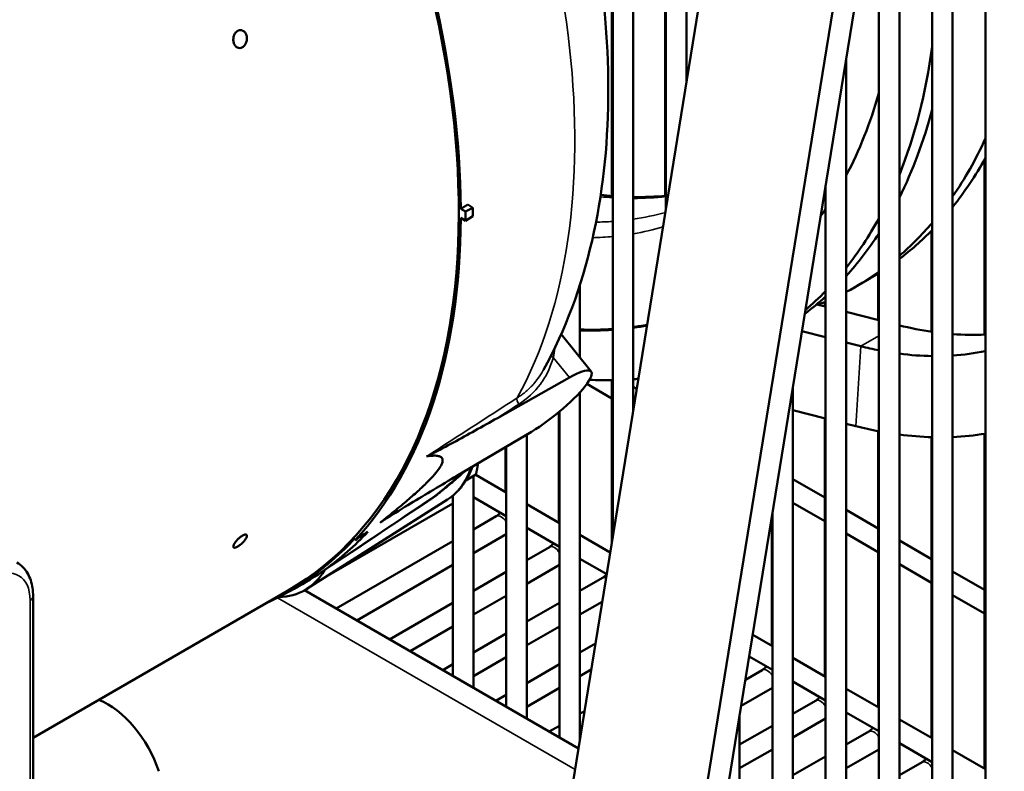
# Model space of a CAD drawing. Header units: inches. Extents: x 1 to 237, y 4 to 150.
# Tile 200 of 237: x 218.14 to 223.8, y 62.11 to 66.44. Entities that reach past the tile are written whole.
import ezdxf

# ---------------------------------------------------------------- set-up
doc = ezdxf.new("R2010")
doc.units = ezdxf.units.IN
doc.header["$LTSCALE"] = 7
doc.header["$MEASUREMENT"] = 0
doc.layers.add('Visible (ANSI)', color=7, linetype='Continuous', lineweight=50)
doc.layers.add('Visible Narrow (ANSI)', color=7, linetype='Continuous', lineweight=35)

msp = doc.modelspace()

# ---------------------------------------------------------------- linework, layer by layer
at = {"layer": 'Visible (ANSI)'}
for p, q in [((221.9764, 66.0744), (221.9764, 75.1257)), ((221.0566, 60.4023), (223.0703, 72.8198)), ((221.8935, 60.038), (223.9072, 72.4555)), ((223.7774, 72.4116), (221.7637, 59.994)), ((223.6957, 60.895), (223.6957, 71.151)), ((223.5075, 61.0036), (223.5075, 69.991)), ((223.3894, 61.0718), (223.3894, 69.2626)), ((221.8583, 65.3461), (221.8583, 69.1773)), ((221.6702, 64.186), (221.6702, 68.8535)), ((221.5521, 63.4577), (221.5521, 68.7859)), ((223.2013, 61.1804), (223.2013, 68.1026)), ((221.548, 67.341), (221.548, 65.4242)), ((223.0832, 61.2486), (223.0832, 67.3742)), ((221.8543, 67.0921), (221.8543, 65.4253)), ((222.8951, 61.3572), (222.8951, 66.2142)), ((223.6916, 65.6344), (223.6916, 64.6269)), ((222.777, 61.4254), (222.777, 65.4859)), ((220.7183, 65.3742), (220.7487, 65.3566)), ((220.7063, 65.3339), (220.6781, 65.3501)), ((220.7487, 65.3566), (220.7063, 65.3339)), ((220.7063, 65.3339), (220.7063, 65.2814)), ((220.7063, 65.2814), (220.7487, 65.3077)), ((220.7487, 65.3077), (220.7487, 65.3566)), ((220.6781, 65.2977), (220.7063, 65.2814)), ((223.3854, 65.2232), (223.3854, 64.6433)), ((223.0792, 64.9777), (223.0792, 64.7109)), ((221.364, 64.4937), (221.364, 64.9139)), ((222.9534, 64.904), (223.0329, 64.9499)), ((222.777, 64.7876), (222.7255, 64.8007)), ((222.7729, 64.8142), (222.7729, 64.7887)), ((223.0832, 64.7098), (222.8951, 64.7576)), ((221.2557, 64.6283), (221.4281, 64.4138)), ((222.777, 64.6114), (222.6408, 64.646)), ((222.9803, 64.5598), (222.8951, 64.5814)), ((221.1542, 64.4233), (221.1542, 64.4233)), ((220.8889, 64.1466), (221.3037, 64.3799)), ((221.4037, 64.3433), (221.548, 64.26)), ((221.548, 64.3646), (221.548, 63.4328)), ((221.364, 62.2977), (221.364, 64.2949)), ((221.6702, 64.3258), (221.6909, 64.3139)), ((222.5889, 61.534), (222.5889, 64.3258)), ((221.2418, 64.1801), (221.2418, 63.5446)), ((221.2458, 62.3094), (221.2458, 64.1835)), ((221.6702, 64.1894), (221.6707, 64.1892)), ((222.777, 64.1442), (222.5889, 64.192)), ((222.7729, 64.1453), (222.7729, 62.6606)), ((222.951, 64.1), (222.8951, 64.1142)), ((221.0846, 64.0682), (220.655, 63.8139)), ((223.0792, 64.0714), (223.0792, 62.4838)), ((223.6916, 64.0561), (223.6916, 62.1302)), ((221.0577, 62.418), (221.0577, 64.0523)), ((223.3854, 64.0368), (223.3854, 62.307)), ((220.9356, 63.98), (220.9356, 63.7214)), ((220.9396, 62.4862), (220.9396, 63.9824)), ((220.7658, 63.8214), (220.708, 63.788)), ((220.7515, 62.5948), (220.7515, 63.8131)), ((220.7642, 63.8204), (220.9396, 63.7191)), ((222.5889, 63.7954), (222.7729, 63.6891)), ((220.6016, 63.678), (219.7937, 63.1644)), ((220.5392, 63.7056), (220.5392, 63.7056)), ((220.6334, 62.663), (220.6334, 63.7011)), ((220.7515, 63.6913), (220.9396, 63.5827)), ((222.5889, 63.659), (222.7729, 63.5528)), ((220.6334, 63.6553), (219.899, 63.2313)), ((221.0577, 63.6509), (221.2458, 63.5423)), ((222.8951, 63.6186), (223.0792, 63.5123)), ((220.8816, 63.5814), (220.7515, 63.5063)), ((222.4667, 63.5725), (222.4667, 62.8374)), ((222.4708, 61.6022), (222.4708, 63.5975)), ((221.0577, 63.5145), (221.2458, 63.4059)), ((220.6334, 63.4381), (219.9621, 63.0505)), ((220.9396, 63.4785), (220.7515, 63.3699)), ((221.364, 63.4741), (221.5384, 63.3734)), ((222.8951, 63.4822), (223.0792, 63.376)), ((223.2013, 63.4418), (223.3854, 63.3355)), ((221.1878, 63.4046), (221.0577, 63.3295)), ((221.364, 63.3377), (221.5182, 63.2487)), ((220.6334, 63.3017), (220.0802, 62.9823)), ((221.2458, 63.3017), (221.0577, 63.1931)), ((223.2013, 63.3054), (223.3854, 63.1992)), ((223.5075, 63.265), (223.6916, 63.1587)), ((220.9396, 63.2613), (220.7515, 63.1527)), ((221.494, 63.2278), (221.364, 63.1527)), ((219.6822, 63.1534), (218.2185, 62.3083)), ((219.6412, 63.1224), (219.7204, 63.1648)), ((221.3556, 62.246), (219.7796, 63.1559)), ((218.2185, 59.84), (218.2185, 63.1223)), ((220.9396, 63.1249), (220.7515, 63.0163)), ((223.5075, 63.1286), (223.6916, 63.0224)), ((220.6334, 63.0845), (220.2684, 62.8737)), ((221.2458, 63.0845), (221.0577, 62.9759)), ((221.4925, 63.0905), (221.364, 63.0163)), ((220.6334, 62.9481), (220.3865, 62.8055)), ((221.2458, 62.9481), (221.0577, 62.8395)), ((220.9396, 62.9077), (220.7515, 62.7991)), ((222.3577, 62.9003), (222.4708, 62.8351)), ((221.4537, 62.8509), (221.364, 62.7991)), ((220.9396, 62.7713), (220.7515, 62.6627)), ((222.3375, 62.7756), (222.4708, 62.6987)), ((222.5889, 62.7669), (222.777, 62.6583)), ((220.6334, 62.7309), (220.5746, 62.6969)), ((221.2458, 62.7309), (221.0577, 62.6223)), ((221.4293, 62.7004), (221.364, 62.6627)), ((222.4127, 62.6974), (222.3157, 62.6414)), ((221.2458, 62.5945), (221.0577, 62.4859)), ((222.4708, 62.5945), (222.2913, 62.4909)), ((222.5889, 62.6305), (222.777, 62.5219)), ((222.8951, 62.5901), (223.0832, 62.4815)), ((220.9396, 62.5541), (220.8808, 62.5201)), ((222.7189, 62.5206), (222.5889, 62.4455)), ((221.3904, 62.4607), (221.364, 62.4455)), ((222.2826, 61.7108), (222.2826, 62.4374)), ((222.777, 62.4177), (222.5889, 62.3091)), ((222.8951, 62.4537), (223.0832, 62.3451)), ((223.2013, 62.4133), (223.3894, 62.3047)), ((221.2458, 62.3773), (221.187, 62.3433)), ((222.4708, 62.3773), (222.2826, 62.2687)), ((221.366, 62.3103), (221.364, 62.3091)), ((223.0252, 62.3438), (222.8951, 62.2687)), ((223.2013, 62.2769), (223.3894, 62.1683)), ((222.4708, 62.2409), (222.2826, 62.1323)), ((222.777, 62.2005), (222.5889, 62.0919)), ((223.0832, 62.2409), (222.8951, 62.1323)), ((223.5075, 62.2365), (223.6957, 62.1279)), ((223.3314, 62.167), (223.2013, 62.0919))]:
    msp.add_line(p, q, dxfattribs=at)
for centre, major_axis, ratio, start_param, end_param in [((217.3044, 67.2717), (2.3777, -4.1184), 0.57735, 0, 2.86464), ((217.3044, 67.2717), (2.3856, -4.1321), 0.57735, 0.792125, 1.395003), ((219.9767, 68.8146), (-2.4375, 4.2219), 0.57735, 3.565697, 3.785538), ((219.9767, 68.8146), (2.2812, -3.9512), 0.57735, 0.345023, 0.512158), ((220.0563, 68.8605), (2.4375, -4.2219), 0.57735, 0.363622, 0.527528), ((220.5159, 69.1259), (2.4375, -4.2219), 0.57735, 0.265491, 0.388947), ((220.5954, 69.1718), (2.4375, -4.2219), 0.57735, 0.220771, 0.332906), ((219.9767, 68.8146), (2.2812, -3.9512), 0.57735, 0.247939, 0.265726), ((217.3044, 67.2717), (2.3856, -4.1321), 0.57735, 0.175793, 0.778671), ((219.9767, 68.8146), (2.4375, -4.2219), 0.57735, 0.224176, 0.33708), ((220.5159, 69.1259), (2.4375, -4.2219), 0.57735, 0.107719, 0.200199), ((220.0563, 68.8605), (2.4375, -4.2219), 0.57735, 0.182205, 0.286479), ((220.5954, 69.1718), (2.4375, -4.2219), 0.57735, 0.071711, 0.15965), ((220.5159, 69.1259), (2.4375, -4.2219), 0.57735, 6.259546, 6.337973), ((220.5954, 69.1718), (2.4375, -4.2219), 0.57735, 0, 0.020842), ((219.9767, 68.8146), (2.4375, -4.2219), 0.57735, 0.106915, 0.162759), ((220.0563, 68.8605), (2.4375, -4.2219), 0.57735, 0.069471, 0.124213), ((220.5159, 69.1259), (2.4375, -4.2219), 0.57735, 6.196923, 6.213204), ((219.9856, 68.8197), (2.2812, -3.9512), 0.57735, 6.047185, 6.076709), ((219.9767, 68.8146), (2.2812, -3.9512), 0.57735, 6.050401, 6.079768), ((222.5373, 67.7611), (-1.7175, 2.9748), 0.57735, 2.633119, 2.71467), ((219.9856, 68.8197), (2.2812, -3.9512), 0.57735, 5.939241, 6.004795), ((219.9767, 68.8146), (2.2812, -3.9512), 0.57735, 5.942273, 6.007932), ((222.5373, 67.7611), (1.7175, -2.9748), 0.57735, 5.90873, 5.994938), ((222.3253, 67.6387), (-1.7175, 2.9748), 0.57735, 2.629229, 2.673515), ((222.3253, 67.6387), (1.7175, -2.9748), 0.57735, 5.866751, 5.951269), ((222.3253, 67.6387), (1.7175, -2.9748), 0.57735, 6.006124, 6.09722), ((221.1865, 64.2196), (0.2416, 0.1942), 0.211325, 4.115381, 7.187161), ((219.9767, 68.8146), (2.4375, -4.2219), 0.57735, 5.929421, 5.972409), ((219.9767, 68.8146), (2.4375, -4.2219), 0.57735, 6.011329, 6.02142), ((222.2121, 67.5733), (-1.9375, 3.3558), 0.57735, 2.629229, 2.67973), ((222.2121, 67.5733), (1.9375, -3.3558), 0.57735, 5.990237, 6.069938), ((222.2121, 67.5733), (1.9375, -3.3558), 0.57735, 5.867155, 5.941927), ((217.3822, 67.3166), (2.3828, -4.1271), 0.57735, 0.059019, 0.175297), ((74.478, -75.8309), (264.3379, 200.5312), 0.08679, 0.922843, 0.923175), ((217.3044, 67.2717), (2.3813, -4.1246), 0.57735, 6.228394, 6.459141), ((219.6872, 63.1447), (-0.4186, 0.725), 0.57735, 4.793426, 4.803794), ((219.3509, 63.9067), (0.4323, -0.7487), 0.57735, 5.975658, 6.596072), ((217.3822, 67.3166), (2.3828, -4.1271), 0.57735, 6.264668, 6.342204), ((219.9332, 63.2269), (-0.0301, 0.0522), 0.577323, 0.059194, 0.31306), ((218.6471, 62.1263), (0.2296, -0.3977), 0.57735, 1.22173, 2.514873)]:
    msp.add_ellipse(centre, major_axis=major_axis, ratio=ratio, start_param=start_param, end_param=end_param, dxfattribs=at)
for points, knots in [([(221.1542, 64.4233), (221.281, 64.6532), (221.3726, 64.9037), (221.4939, 65.4292), (221.5238, 65.7045), (221.5297, 66.271), (221.5056, 66.5623), (221.4085, 67.1521), (221.3355, 67.4507), (221.145, 68.0452), (221.0276, 68.3411), (220.8907, 68.6303)], [4.262407, 4.262407, 4.262407, 4.262407, 4.481409, 4.481409, 4.700411, 4.700411, 4.919413, 4.919413, 5.138416, 5.138416, 5.357418, 5.357418, 5.357418, 5.357418]), ([(219.4226, 66.279), (219.418, 66.2764), (219.4127, 66.2747), (219.4023, 66.2743), (219.3971, 66.2756), (219.3882, 66.2802), (219.3839, 66.2839), (219.3768, 66.2933), (219.374, 66.2992), (219.3706, 66.311), (219.3697, 66.3179), (219.37, 66.3317), (219.3713, 66.3387), (219.3754, 66.3509), (219.3784, 66.3569), (219.386, 66.367), (219.3906, 66.371), (219.3952, 66.3736), (219.3999, 66.3763), (219.4051, 66.378), (219.4156, 66.3784), (219.4208, 66.3771), (219.4298, 66.3725), (219.4342, 66.3688), (219.4414, 66.3593), (219.4441, 66.3535), (219.4476, 66.3416), (219.4485, 66.3347), (219.4481, 66.3209), (219.4467, 66.314), (219.4426, 66.3018), (219.4395, 66.2958), (219.4318, 66.2857), (219.4272, 66.2817), (219.4226, 66.279)], [-0.3980256, -0.3980256, -0.3980256, -0.3980256, -0.3482724, -0.3482724, -0.2985192, -0.2985192, -0.248766, -0.248766, -0.1990128, -0.1990128, -0.1492596, -0.1492596, -0.0995064, -0.0995064, -0.0497532, -0.0497532, 0, 0, 0, 0.0497532, 0.0497532, 0.0995064, 0.0995064, 0.1492596, 0.1492596, 0.1990128, 0.1990128, 0.248766, 0.248766, 0.2985192, 0.2985192, 0.3482724, 0.3482724, 0.3980256, 0.3980256, 0.3980256, 0.3980256]), ([(220.8889, 64.1466), (220.8061, 64.1), (220.7154, 64.0496), (220.5997, 63.9865), (220.5479, 63.9585), (220.5069, 63.9375), (220.4985, 63.9333), (220.4875, 63.9282), (220.4835, 63.9264), (220.482, 63.9262)], [-0.7263385, -0.7263385, -0.7263385, -0.7263385, -0.2783077, -0.2783077, -0.0705449, -0.0705449, -0.0288202, -0.0288202, 0, 0, 0, 0]), ([(220.5392, 63.7056), (220.5618, 63.7226), (220.584, 63.74), (220.6277, 63.7757), (220.6492, 63.7939), (220.6815, 63.8225), (220.6925, 63.8325), (220.7035, 63.8426)], [3.99702057, 3.99702057, 3.99702057, 3.99702057, 4.02060529, 4.02060529, 4.04419001, 4.04419001, 4.05663066, 4.05663066, 4.05663066, 4.05663066]), ([(220.7457, 63.8676), (220.7389, 63.8485), (220.731, 63.8302), (220.7123, 63.7941), (220.7014, 63.7765), (220.677, 63.7437), (220.6635, 63.7285), (220.6342, 63.701), (220.6184, 63.6887), (220.6016, 63.678)], [1.8999254, 1.8999254, 1.8999254, 1.8999254, 2.0022922, 2.0022922, 2.1120279, 2.1120279, 2.2217636, 2.2217636, 2.3314993, 2.3314993, 2.3314993, 2.3314993]), ([(220.2139, 63.5447), (220.2168, 63.5471), (220.2222, 63.5508), (220.2361, 63.5599), (220.246, 63.5663), (220.2934, 63.5964), (220.3496, 63.6307), (220.4742, 63.7064), (220.5693, 63.7632), (220.655, 63.8139)], [-1.472773, -1.472773, -1.472773, -1.472773, -1.414335, -1.414335, -1.329731, -1.329731, -0.908457, -0.908457, 0, 0, 0, 0]), ([(220.9054, 63.6025), (220.9039, 63.6007), (220.9024, 63.599), (220.8968, 63.593), (220.8927, 63.5893), (220.8863, 63.5843), (220.8838, 63.5826), (220.8816, 63.5814)], [2.6471527, 2.6471527, 2.6471527, 2.6471527, 2.7356749, 2.7356749, 2.9733388, 2.9733388, 3.1415927, 3.1415927, 3.1415927, 3.1415927]), ([(219.3952, 63.4073), (219.3906, 63.4046), (219.386, 63.4026), (219.3784, 63.4005), (219.3754, 63.4005), (219.3713, 63.4023), (219.37, 63.4042), (219.3697, 63.4097), (219.3706, 63.4134), (219.374, 63.4213), (219.3768, 63.4261), (219.3839, 63.4361), (219.3882, 63.4413), (219.3971, 63.4507), (219.4023, 63.4555), (219.4127, 63.464), (219.418, 63.4677), (219.4226, 63.4703), (219.4272, 63.473), (219.4318, 63.475), (219.4395, 63.477), (219.4426, 63.4769), (219.4467, 63.4751), (219.4481, 63.4731), (219.4485, 63.4675), (219.4476, 63.4638), (219.4441, 63.4559), (219.4414, 63.4511), (219.4342, 63.4412), (219.4298, 63.4361), (219.4208, 63.4268), (219.4156, 63.422), (219.4051, 63.4136), (219.3999, 63.41), (219.3952, 63.4073)], [-0.3980256, -0.3980256, -0.3980256, -0.3980256, -0.3482724, -0.3482724, -0.2985192, -0.2985192, -0.248766, -0.248766, -0.1990128, -0.1990128, -0.1492596, -0.1492596, -0.0995064, -0.0995064, -0.0497532, -0.0497532, 0, 0, 0, 0.0497532, 0.0497532, 0.0995064, 0.0995064, 0.1492596, 0.1492596, 0.1990128, 0.1990128, 0.248766, 0.248766, 0.2985192, 0.2985192, 0.3482724, 0.3482724, 0.3980256, 0.3980256, 0.3980256, 0.3980256]), ([(221.2116, 63.4257), (221.2101, 63.4239), (221.2086, 63.4222), (221.203, 63.4162), (221.199, 63.4125), (221.1925, 63.4075), (221.19, 63.4058), (221.1878, 63.4046)], [2.6471527, 2.6471527, 2.6471527, 2.6471527, 2.7356749, 2.7356749, 2.9733388, 2.9733388, 3.1415927, 3.1415927, 3.1415927, 3.1415927]), ([(218.2185, 63.1223), (218.2185, 63.1383), (218.2174, 63.154), (218.2129, 63.1845), (218.2094, 63.1993), (218.1999, 63.2277), (218.1938, 63.2413), (218.1787, 63.2668), (218.1697, 63.2786), (218.1489, 63.2996), (218.1371, 63.3088), (218.1243, 63.3162)], [4.712389, 4.712389, 4.712389, 4.712389, 4.8694686, 4.8694686, 5.0265482, 5.0265482, 5.1836279, 5.1836279, 5.3407075, 5.3407075, 5.4977871, 5.4977871, 5.4977871, 5.4977871]), ([(221.5178, 63.2489), (221.5163, 63.2471), (221.5148, 63.2454), (221.5093, 63.2394), (221.5052, 63.2357), (221.4987, 63.2307), (221.4962, 63.229), (221.494, 63.2278)], [2.6471527, 2.6471527, 2.6471527, 2.6471527, 2.7356749, 2.7356749, 2.9733388, 2.9733388, 3.1415927, 3.1415927, 3.1415927, 3.1415927]), ([(222.4365, 62.7185), (222.435, 62.7167), (222.4335, 62.715), (222.428, 62.709), (222.4239, 62.7053), (222.4174, 62.7003), (222.4149, 62.6986), (222.4127, 62.6974)], [2.6471527, 2.6471527, 2.6471527, 2.6471527, 2.7356749, 2.7356749, 2.9733388, 2.9733388, 3.1415927, 3.1415927, 3.1415927, 3.1415927]), ([(222.7427, 62.5417), (222.7413, 62.5399), (222.7397, 62.5382), (222.7342, 62.5322), (222.7301, 62.5285), (222.7237, 62.5235), (222.7211, 62.5218), (222.7189, 62.5206)], [2.6471527, 2.6471527, 2.6471527, 2.6471527, 2.7356749, 2.7356749, 2.9733388, 2.9733388, 3.1415927, 3.1415927, 3.1415927, 3.1415927]), ([(223.049, 62.3649), (223.0475, 62.3631), (223.046, 62.3614), (223.0404, 62.3554), (223.0363, 62.3517), (223.0299, 62.3467), (223.0274, 62.345), (223.0252, 62.3438)], [2.6471527, 2.6471527, 2.6471527, 2.6471527, 2.7356749, 2.7356749, 2.9733388, 2.9733388, 3.1415927, 3.1415927, 3.1415927, 3.1415927]), ([(223.3552, 62.1881), (223.3537, 62.1863), (223.3522, 62.1846), (223.3466, 62.1786), (223.3426, 62.1749), (223.3361, 62.1699), (223.3336, 62.1682), (223.3314, 62.167)], [2.6471527, 2.6471527, 2.6471527, 2.6471527, 2.7356749, 2.7356749, 2.9733388, 2.9733388, 3.1415927, 3.1415927, 3.1415927, 3.1415927])]:
    msp.add_open_spline(points, degree=3, knots=knots, dxfattribs=at)
for points in [[(221.5521, 65.4238), (221.5293, 65.4257), (221.5064, 65.428), (221.4834, 65.4307)], [(221.8583, 65.4257), (221.7971, 65.4196), (221.7344, 65.417), (221.6702, 65.418)], [(220.5392, 63.7056), (220.5395, 63.7058), (220.5397, 63.706), (220.54, 63.7061)]]:
    msp.add_open_spline(points, degree=3, dxfattribs=at)
for points, weights in [([(220.7183, 65.3742), (220.6983, 65.3621), (220.6781, 65.3501)], [1.00000160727, 1.00000117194, 1.0000006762]), ([(220.482, 63.9262), (220.7554, 63.9707), (220.2139, 63.5447)], [1.0012866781, 1.00447729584, 1.0012866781]), ([(220.7658, 63.8214), (220.7735, 63.8564), (220.7774, 63.8863)], [1.65928677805, 1.71921494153, 1.75116111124])]:
    msp.add_rational_spline(points, weights, degree=2, dxfattribs=at)
at = {"layer": 'Visible Narrow (ANSI)'}
for p, q in [((221.1888, 64.7028), (221.1888, 64.7028)), ((223.0832, 64.6192), (222.9803, 64.5598)), ((222.9803, 64.5598), (222.951, 64.1)), ((221.2108, 64.4955), (221.3037, 64.3799)), ((218.2009, 59.8155), (218.2009, 63.0978)), ((221.3358, 62.1243), (219.6233, 63.113))]:
    msp.add_line(p, q, dxfattribs=at)
for centre, major_axis, ratio, start_param, end_param in [((217.9968, 67.6715), (2.36, -4.0876), 0.57735, 0.336427, 1.501713), ((220.4042, 69.0614), (2, -3.4641), 0.57735, 5.888589, 5.915659), ((220.4042, 69.0614), (2, -3.4641), 0.57735, 5.961838, 6.037726), ((220.1679, 68.925), (2, -3.4641), 0.57735, 6.057726, 6.137178), ((220.1679, 68.925), (2, -3.4641), 0.57735, 5.970669, 6.009161), ((220.1077, 68.8902), (2.0303, -3.5167), 0.57735, 6.073164, 6.146353), ((220.1077, 68.8902), (2.0303, -3.5167), 0.57735, 5.979178, 6.024873), ((221.2221, 64.511), (-0.0289, 0.0081), 0.615299, 0.737296, 1.343655), ((221.0238, 64.2419), (-0.0163, 0.0252), 0.614306, 0.307661, 1.802146), ((220.1797, 64.3852), (0.4118, -0.7133), 0.57735, 0.024695, 0.477783), ((217.9968, 67.6715), (2.36, -4.0876), 0.57735, 0.069083, 0.146214), ((220.2207, 64.4088), (0.3818, -0.6613), 0.57735, 6.233712, 6.233714), ((220.5483, 63.6384), (-0.0334, 0.0499), 0.538699, 0.030946, 0.34002), ((220.9111, 63.5302), (-0.0295, 0.0511), 0.57735, 4.746387, 6.283185), ((221.2173, 63.3534), (-0.0295, 0.0511), 0.57735, 4.746387, 6.283185), ((217.9817, 62.9713), (0.155, 0.2685), 0.57735, 5.497787, 7.068583), ((221.5236, 63.1766), (-0.0295, 0.0511), 0.57735, 5.705625, 6.283185), ((218.1585, 63.1223), (0.06, 0), 0.57735, 5.497787, 6.283185), ((222.4422, 62.6462), (-0.0295, 0.0511), 0.57735, 4.746387, 6.283185), ((222.7485, 62.4694), (-0.0295, 0.0511), 0.57735, 4.746387, 6.283185), ((223.0547, 62.2926), (-0.0295, 0.0511), 0.57735, 4.746387, 6.283185), ((223.3609, 62.1158), (-0.0295, 0.0511), 0.57735, 4.746387, 6.283185)]:
    msp.add_ellipse(centre, major_axis=major_axis, ratio=ratio, start_param=start_param, end_param=end_param, dxfattribs=at)
for points in [[(221.2182, 64.5471), (221.2172, 64.5305), (221.2147, 64.5133), (221.2108, 64.4955)], [(221.0124, 64.2263), (220.9713, 64.1998), (220.9301, 64.1732), (220.8889, 64.1466)], [(220.6069, 63.7627), (220.6069, 63.7628), (220.607, 63.7628), (220.607, 63.7629)], [(220.5079, 63.6794), (220.3045, 63.5439), (220.1004, 63.4078), (219.8953, 63.2711)], [(219.9013, 63.2779), (220.1066, 63.4151), (220.3107, 63.5516), (220.5141, 63.6877)], [(220.5141, 63.6877), (220.5224, 63.6932), (220.5308, 63.6992), (220.5392, 63.7056)], [(220.2439, 63.5649), (220.2339, 63.5582), (220.2239, 63.5515), (220.2139, 63.5447)]]:
    msp.add_open_spline(points, degree=3, dxfattribs=at)
for points, knots in [([(221.2108, 64.4955), (221.2029, 64.4673), (221.1928, 64.4405), (221.1804, 64.4149), (221.1741, 64.4021), (221.1674, 64.3896), (221.16, 64.3774), (221.1526, 64.3653), (221.1447, 64.3534), (221.1363, 64.3421), (221.1028, 64.2967), (221.0616, 64.258), (221.0124, 64.2263)], [0, 0, 0, 0, 0.00280378, 0.00280378, 0.00280378, 0.00420568, 0.00420568, 0.00420568, 0.00560757, 0.00560757, 0.00560757, 0.01121514, 0.01121514, 0.01121514, 0.01121514]), ([(221.0036, 64.2628), (221.0216, 64.2745), (221.0385, 64.287), (221.0702, 64.3142), (221.085, 64.3288), (221.1071, 64.3539), (221.115, 64.3637), (221.1328, 64.3877), (221.1423, 64.4022), (221.152, 64.4193), (221.1531, 64.4213), (221.1542, 64.4233)], [0, 0, 0, 0, 0.002040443, 0.002040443, 0.004094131, 0.004094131, 0.005344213, 0.005344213, 0.007040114, 0.007040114, 0.007261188, 0.007261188, 0.007261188, 0.007261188]), ([(220.482, 63.9262), (220.4953, 63.9347), (220.5085, 63.9433), (220.5218, 63.9518), (220.5748, 63.9861), (220.6279, 64.0203), (220.6809, 64.0545), (220.7885, 64.124), (220.896, 64.1934), (221.0036, 64.2628)], [0, 0, 0, 0, 0.001524, 0.001524, 0.001524, 0.00762, 0.00762, 0.00762, 0.01998114, 0.01998114, 0.01998114, 0.01998114]), ([(220.6074, 63.7591), (220.6006, 63.7528), (220.5938, 63.7467), (220.5816, 63.7361), (220.5764, 63.7316), (220.563, 63.7204), (220.555, 63.714), (220.5338, 63.6975), (220.5207, 63.688), (220.5079, 63.6794)], [0.007397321, 0.007397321, 0.007397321, 0.007397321, 0.008113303, 0.008113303, 0.008658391, 0.008658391, 0.009485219, 0.009485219, 0.010868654, 0.010868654, 0.010868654, 0.010868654])]:
    msp.add_open_spline(points, degree=3, knots=knots, dxfattribs=at)

doc.saveas('drawing.dxf')
